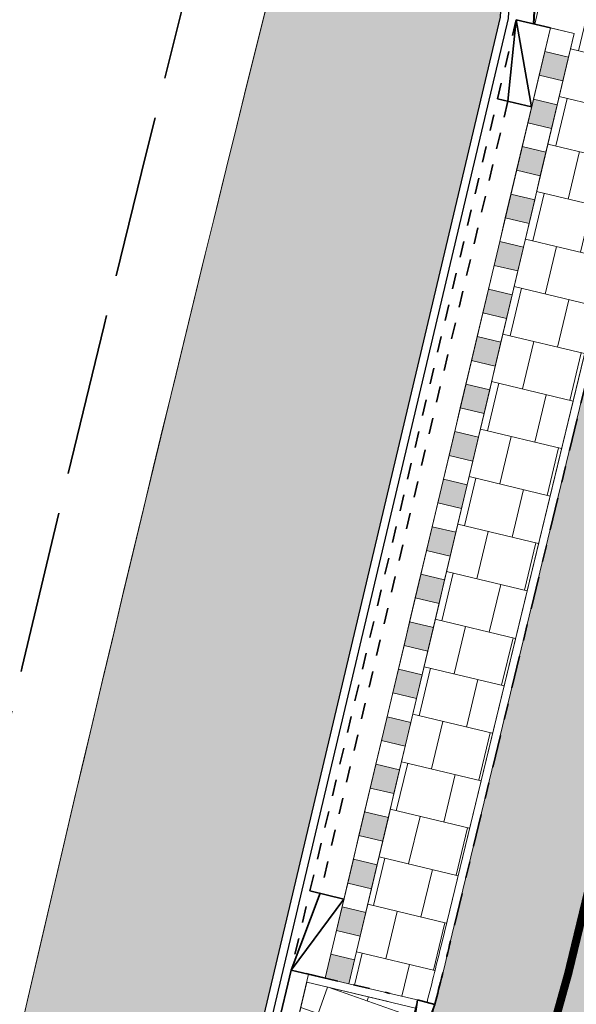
# Model space of a CAD drawing. Header units: metres. Extents: x 196674 to 197628, y 355499 to 356232.
# Tile 152 of 209: x 196685 to 196692, y 356067 to 356079. Entities that reach past the tile are written whole.
import ezdxf

# ---------------------------------------------------------------- set-up
doc = ezdxf.new("R2010")
doc.units = ezdxf.units.M
for name, pattern in [('VH-BUSHALTEBAND-SO', [4, 2, -2]), ('VH-OPSLUITBAND-SO', [10, 4, -2, 2, -2]), ('VH-RWSBAND-SO', [24, 10, -2, 2, -2, 2, -2, 2, -2]), ('VW-30270_STREEP', [3, 0.3, -2.7]), ('ZZ-SYSTEEMGRENS-SO', [5, 4, -1])]:
    doc.linetypes.add(name, pattern=pattern)
doc.layers.get('0').update_dxf_attribs({"lineweight": 25})
for name, color, linetype, lineweight, true_color in [('N-WE-MARKERING_BUSHALTE_ZWART-WIT-S', 7, 'Continuous', 18, 0xffffff), ('N-WE-VH-GESLOTENVERHARDING_PRINTBETON_DIK_HALFSTEENS_ROOD-A-200', 7, 'Continuous', 5, 0xff9999), ('N-WE-VH-GOOT-BSS-2_KF-G', 7, 'Continuous', 25, 0x82aee3), ('N-WE-VH-KANTOPSLUITING_BUSHALTEBAND-G', 30, 'VH-BUSHALTEBAND-SO', 35, 0xff7f00), ('N-WE-VH-KANTOPSLUITING_OPSLUITBAND_100X200-G', 150, 'VH-OPSLUITBAND-SO', 35, 0x007fff), ('N-WE-VH-KANTOPSLUITING_TROTTOIRBAND_RWS_110 220-G', 7, 'VH-RWSBAND-SO', 35, 0xff3838), ('N-WE-VH-KANTOPSLUITING_VERLAGINGSBAND_TROTTOIRBAND_RWS_110 220-G', 7, 'VH-RWSBAND-SO', 35, 0xff3838), ('N-WE-VH-KANTOPSLUITING_VERLOOPBAND_TROTTOIRBAND_RWS_110 220_BUSHALTEBAND-G', 30, 'VH-BUSHALTEBAND-SO', 35, 0xff7f00), ('N-WE-VH-OPENVERHARDING_TEGEL_300x300_FIETSPAD_ROOD-A', 7, 'Continuous', 5, 0xe98094), ('N-WE-VW-MARKERING_LANGS_STREEP_30270-G', 7, 'VW-30270_STREEP', 13, 0xffffff), ('X-XX-AL-GRENS_SYSTEEMGRENS-G', 7, 'ZZ-SYSTEEMGRENS-SO', 35, 0xd60036)]:
    doc.layers.add(name, color=color, linetype=linetype, lineweight=lineweight, true_color=true_color)
for name, color, linetype, lineweight in [('N-WE-VH-GESLOTENVERHARDING_BETON_BUS-A-200', 255, 'Continuous', 5), ('N-WE-VH-KANTOPSLUITING_ACHTERKANTBAND-G', 50, 'Continuous', 18), ('N-WE-VH-MATERIAALGRENS-G', 7, 'Continuous', 13), ('N-WE-VH-OPENVERHARDING_TEGEL_300x300_TROTTOIR-A', 251, 'Continuous', 15)]:
    doc.layers.add(name, color=color, linetype=linetype, lineweight=lineweight)
doc.layers.add('N-WE-VH-HULPLIJN-G', color=40, linetype='Continuous', lineweight=5, plot=False)

# ---------------------------------------------------------------- blocks, each defined once
blk = doc.blocks.new('*U114')
h = blk.add_hatch(color=253)
h.dxf.hatch_style = 1
h.paths.add_polyline_path([(-0.06919732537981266, -0.2919104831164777), (-0.1383946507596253, -0.5838209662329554), (0.1535158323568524, -0.653018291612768), (0.2227131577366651, -0.3611078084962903)])
h = blk.add_hatch(color=253)
h.dxf.hatch_style = 1
h.paths.add_polyline_path([(-0.2075919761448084, -0.8757314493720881), (-0.2767893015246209, -1.167641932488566), (0.0151211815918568, -1.236839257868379), (0.08431850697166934, -0.944928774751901)])
h = blk.add_hatch(color=253)
h.dxf.hatch_style = 1
h.paths.add_polyline_path([(-0.345986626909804, -1.459552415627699), (-0.4151839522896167, -1.751462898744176), (-0.1232734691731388, -1.820660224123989), (-0.05407614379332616, -1.528749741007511)])
h = blk.add_hatch(color=253)
h.dxf.hatch_style = 1
h.paths.add_polyline_path([(-0.4843812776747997, -2.04337338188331), (-0.5535786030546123, -2.335283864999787), (-0.2616681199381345, -2.404481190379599), (-0.192470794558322, -2.112570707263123)])
h = blk.add_hatch(color=253)
h.dxf.hatch_style = 1
h.paths.add_polyline_path([(-0.6227759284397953, -2.627194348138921), (-0.691973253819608, -2.919104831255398), (-0.4000627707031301, -2.98830215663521), (-0.3308654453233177, -2.696391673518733)])
h = blk.add_hatch(color=253)
h.dxf.hatch_style = 1
h.paths.add_polyline_path([(-0.761170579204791, -3.211015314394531), (-0.8303679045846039, -3.502925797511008), (-0.5384574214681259, -3.572123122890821), (-0.4692600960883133, -3.280212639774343)])
h = blk.add_hatch(color=253)
h.dxf.hatch_style = 1
h.paths.add_polyline_path([(-0.8995652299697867, -3.794836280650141), (-0.9687625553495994, -4.086746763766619), (-0.6768520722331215, -4.155944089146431), (-0.6076547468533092, -3.864033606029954)])
h = blk.add_hatch(color=253)
h.dxf.hatch_style = 1
h.paths.add_polyline_path([(-1.037959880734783, -4.378657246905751), (-1.107157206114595, -4.67056773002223), (-0.8152467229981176, -4.739765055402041), (-0.746049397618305, -4.447854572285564)])
h = blk.add_hatch(color=253)
h.dxf.hatch_style = 1
h.paths.add_polyline_path([(-1.176354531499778, -4.962478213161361), (-1.245551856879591, -5.254388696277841), (-0.9536413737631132, -5.323586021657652), (-0.8844440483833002, -5.031675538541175)])
h = blk.add_hatch(color=253)
h.dxf.hatch_style = 1
h.paths.add_polyline_path([(-1.314749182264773, -5.546299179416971), (-1.383946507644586, -5.838209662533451), (-1.092036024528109, -5.907406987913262), (-1.022838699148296, -5.615496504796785)])
h = blk.add_hatch(color=253)
h.dxf.hatch_style = 1
h.paths.add_polyline_path([(-1.453143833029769, -6.130120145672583), (-1.522341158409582, -6.422030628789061), (-1.230430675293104, -6.491227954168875), (-1.161233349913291, -6.199317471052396)])
h = blk.add_hatch(color=253)
h.dxf.hatch_style = 1
h.paths.add_polyline_path([(-1.591538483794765, -6.713941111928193), (-1.660735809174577, -7.005851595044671), (-1.3688253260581, -7.075048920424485), (-1.299628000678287, -6.783138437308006)])
h = blk.add_hatch(color=253)
h.dxf.hatch_style = 1
h.paths.add_polyline_path([(-1.729933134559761, -7.297762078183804), (-1.799130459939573, -7.589672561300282), (-1.507219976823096, -7.658869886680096), (-1.438022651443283, -7.366959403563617)])
h = blk.add_hatch(color=253)
h.dxf.hatch_style = 1
h.paths.add_polyline_path([(-1.868327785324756, -7.881583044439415), (-1.937525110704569, -8.173493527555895), (-1.645614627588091, -8.242690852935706), (-1.576417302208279, -7.950780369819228)])
h = blk.add_hatch(color=253)
h.dxf.hatch_style = 1
h.paths.add_polyline_path([(-2.006722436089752, -8.465404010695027), (-2.075919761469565, -8.757314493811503), (-1.784009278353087, -8.826511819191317), (-1.714811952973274, -8.534601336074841)])
h = blk.add_hatch(color=253)
h.dxf.hatch_style = 1
h.paths.add_polyline_path([(-2.145117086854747, -9.049224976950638), (-2.214314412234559, -9.341135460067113), (-1.922403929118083, -9.41033278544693), (-1.853206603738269, -9.118422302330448)])
h = blk.add_hatch(color=253)
h.dxf.hatch_style = 1
h.paths.add_polyline_path([(-2.283511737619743, -9.633045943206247), (-2.352709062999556, -9.924956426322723), (-2.060798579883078, -9.994153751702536), (-1.991601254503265, -9.70224326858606)])
h = blk.add_hatch(color=253)
h.dxf.hatch_style = 1
h.paths.add_polyline_path([(-2.421906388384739, -10.21686690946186), (-2.491103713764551, -10.50877739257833), (-2.199193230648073, -10.57797471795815), (-2.12999590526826, -10.28606423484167)])
h = blk.add_hatch(color=253)
h.dxf.hatch_style = 1
h.paths.add_polyline_path([(-2.560301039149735, -10.80068787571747), (-2.629498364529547, -11.09259835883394), (-2.33758788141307, -11.16179568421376), (-2.268390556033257, -10.86988520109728)])
h = blk.add_hatch(color=253)
h.dxf.hatch_style = 1
h.paths.add_polyline_path([(-2.698695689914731, -11.38450884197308), (-2.767893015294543, -11.67641932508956), (-2.475982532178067, -11.74561665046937), (-2.406785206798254, -11.45370616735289)])
at = {"flags": 128}
for points in [[(0.2919104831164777, -0.06919732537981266), (0.2227131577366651, -0.3611078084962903), (-0.06919732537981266, -0.2919104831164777), (0, 0)], [(0, 0), (0.2919104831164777, -0.06919732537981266)], [(0.2227131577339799, -0.3611078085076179), (0.1535158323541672, -0.6530182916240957), (-0.1383946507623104, -0.5838209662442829), (-0.06919732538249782, -0.2919104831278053)], [(0.153515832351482, -0.6530182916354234), (0.08431850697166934, -0.944928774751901), (-0.2075919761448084, -0.8757314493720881), (-0.1383946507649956, -0.5838209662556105)], [(0.08431850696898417, -0.9449287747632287), (0.01512118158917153, -1.236839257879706), (-0.2767893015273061, -1.167641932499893), (-0.2075919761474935, -0.8757314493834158)], [(0.01512118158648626, -1.236839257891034), (-0.05407614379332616, -1.528749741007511), (-0.345986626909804, -1.459552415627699), (-0.2767893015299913, -1.167641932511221)], [(-0.05407614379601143, -1.528749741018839), (-0.123273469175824, -1.820660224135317), (-0.4151839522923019, -1.751462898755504), (-0.3459866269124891, -1.459552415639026)], [(-0.1232734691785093, -1.820660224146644), (-0.192470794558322, -2.112570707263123), (-0.4843812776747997, -2.04337338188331), (-0.415183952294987, -1.751462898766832)], [(-0.1924707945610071, -2.11257070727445), (-0.26166811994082, -2.404481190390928), (-0.5535786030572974, -2.335283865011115), (-0.4843812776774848, -2.043373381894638)], [(-0.261668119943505, -2.404481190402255), (-0.3308654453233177, -2.696391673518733), (-0.6227759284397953, -2.627194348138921), (-0.5535786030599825, -2.335283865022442)], [(-0.3308654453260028, -2.69639167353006), (-0.4000627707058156, -2.988302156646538), (-0.6919732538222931, -2.919104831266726), (-0.6227759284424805, -2.627194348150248)], [(-0.4000627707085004, -2.988302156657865), (-0.4692600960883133, -3.280212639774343), (-0.761170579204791, -3.211015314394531), (-0.6919732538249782, -2.919104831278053)], [(-0.4692600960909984, -3.280212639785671), (-0.538457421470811, -3.572123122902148), (-0.8303679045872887, -3.502925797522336), (-0.7611705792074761, -3.211015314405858)], [(-0.5384574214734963, -3.572123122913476), (-0.6076547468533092, -3.864033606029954), (-0.8995652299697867, -3.794836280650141), (-0.830367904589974, -3.502925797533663)], [(-0.607654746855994, -3.864033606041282), (-0.6768520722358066, -4.155944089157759), (-0.9687625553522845, -4.086746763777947), (-0.8995652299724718, -3.794836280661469)], [(-0.6768520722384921, -4.155944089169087), (-0.746049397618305, -4.447854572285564), (-1.037959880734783, -4.378657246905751), (-0.9687625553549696, -4.086746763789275)], [(-0.7460493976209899, -4.447854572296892), (-0.8152467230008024, -4.739765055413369), (-1.10715720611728, -4.670567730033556), (-1.037959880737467, -4.378657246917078)], [(-0.8152467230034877, -4.739765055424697), (-0.8844440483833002, -5.031675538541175), (-1.176354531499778, -4.962478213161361), (-1.107157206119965, -4.670567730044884)], [(-0.8844440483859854, -5.031675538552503), (-0.953641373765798, -5.32358602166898), (-1.245551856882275, -5.254388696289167), (-1.176354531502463, -4.962478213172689)], [(-0.9536413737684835, -5.323586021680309), (-1.022838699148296, -5.615496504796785), (-1.314749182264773, -5.546299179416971), (-1.245551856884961, -5.254388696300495)], [(-1.022838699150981, -5.615496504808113), (-1.092036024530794, -5.907406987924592), (-1.383946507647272, -5.838209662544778), (-1.314749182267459, -5.546299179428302)], [(-1.092036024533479, -5.907406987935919), (-1.161233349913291, -6.199317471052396), (-1.453143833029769, -6.130120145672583), (-1.383946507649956, -5.838209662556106)], [(-1.161233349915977, -6.199317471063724), (-1.230430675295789, -6.491227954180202), (-1.522341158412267, -6.422030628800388), (-1.453143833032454, -6.130120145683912)], [(-1.230430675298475, -6.49122795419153), (-1.299628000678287, -6.783138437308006), (-1.591538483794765, -6.713941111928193), (-1.522341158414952, -6.422030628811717)], [(-1.299628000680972, -6.783138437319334), (-1.368825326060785, -7.075048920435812), (-1.660735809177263, -7.005851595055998), (-1.59153848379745, -6.713941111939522)], [(-1.36882532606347, -7.07504892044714), (-1.438022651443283, -7.366959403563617), (-1.729933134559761, -7.297762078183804), (-1.660735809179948, -7.005851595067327)], [(-1.438022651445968, -7.366959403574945), (-1.507219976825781, -7.658869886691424), (-1.799130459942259, -7.589672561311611), (-1.729933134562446, -7.297762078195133)], [(-1.507219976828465, -7.65886988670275), (-1.576417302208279, -7.950780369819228), (-1.868327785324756, -7.881583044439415), (-1.799130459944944, -7.589672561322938)], [(-1.576417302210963, -7.950780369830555), (-1.645614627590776, -8.242690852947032), (-1.937525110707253, -8.173493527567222), (-1.868327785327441, -7.881583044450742)], [(-1.645614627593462, -8.242690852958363), (-1.714811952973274, -8.534601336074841), (-2.006722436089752, -8.465404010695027), (-1.937525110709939, -8.17349352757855)], [(-1.714811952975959, -8.534601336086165), (-1.784009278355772, -8.826511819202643), (-2.07591976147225, -8.75731449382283), (-2.006722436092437, -8.465404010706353)], [(-1.784009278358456, -8.826511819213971), (-1.853206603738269, -9.118422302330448), (-2.145117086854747, -9.049224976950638), (-2.075919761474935, -8.757314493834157)], [(-1.853206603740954, -9.118422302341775), (-1.922403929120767, -9.410332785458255), (-2.214314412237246, -9.341135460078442), (-2.145117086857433, -9.049224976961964)], [(-1.922403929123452, -9.410332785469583), (-1.991601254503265, -9.70224326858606), (-2.283511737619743, -9.633045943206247), (-2.21431441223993, -9.341135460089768)], [(-1.99160125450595, -9.702243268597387), (-2.060798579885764, -9.994153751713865), (-2.352709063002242, -9.924956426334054), (-2.283511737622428, -9.633045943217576)], [(-2.060798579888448, -9.994153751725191), (-2.12999590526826, -10.28606423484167), (-2.421906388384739, -10.21686690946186), (-2.352709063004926, -9.924956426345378)], [(-2.129995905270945, -10.286064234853), (-2.199193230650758, -10.57797471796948), (-2.491103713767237, -10.50877739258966), (-2.421906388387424, -10.21686690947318)], [(-2.199193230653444, -10.5779747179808), (-2.268390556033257, -10.86988520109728), (-2.560301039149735, -10.80068787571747), (-2.491103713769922, -10.50877739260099)], [(-2.268390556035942, -10.86988520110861), (-2.337587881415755, -11.16179568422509), (-2.629498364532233, -11.09259835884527), (-2.56030103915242, -10.80068787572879)], [(-2.337587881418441, -11.16179568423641), (-2.406785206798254, -11.45370616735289), (-2.698695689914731, -11.38450884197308), (-2.629498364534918, -11.0925983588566)], [(-2.406785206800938, -11.45370616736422), (-2.475982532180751, -11.7456166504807), (-2.767893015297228, -11.67641932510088), (-2.698695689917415, -11.38450884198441)]]:
    blk.add_lwpolyline(points, dxfattribs=at)

msp = doc.modelspace()

# ---------------------------------------------------------------- hatches: boundary and pattern name
at = {"layer": 'N-WE-VH-GESLOTENVERHARDING_BETON_BUS-A-200'}
h = msp.add_hatch(dxfattribs=at)
h.set_pattern_fill('AVH-BETON_GEWAPEND-SO', color=256, scale=0.2, angle=347.0298499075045, pattern_type=2)
h.set_pattern_definition([(347.0298499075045, (0, 0), (0.1683325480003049, 0.7308653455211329), []), (347.0298499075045, (0.05611084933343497, 0.2436217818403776), (0.1683325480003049, 0.7308653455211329), [0.25, -0.25]), (347.0298499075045, (0.1122216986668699, 0.4872435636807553), (0.1683325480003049, 0.7308653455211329), [0.25, -0.25])])
edge = h.paths.add_edge_path()
edge.add_line((196691.4782738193, 356090.8126763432), (196690.9844193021, 356090.9441354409))
edge.add_arc((197415.7297406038, 355897.9565208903), 750.0000000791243, 165.0890889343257, 167.6444766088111)
edge.add_line((196683.1007341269, 356058.4393517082), (196680.4084901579, 356046.1488405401))
edge.add_line((196680.4084901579, 356046.1488405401), (196680.9008457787, 356046.0409897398))
edge.add_line((196680.9008457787, 356046.0409897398), (196687.1949569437, 356063.7116285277))
edge.add_line((196687.1949569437, 356063.7116285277), (196690.8787561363, 356079.2522129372))
edge.add_line((196690.8787561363, 356079.2522129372), (196691.4782738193, 356090.8126763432))
at = {"layer": 'N-WE-VH-GESLOTENVERHARDING_PRINTBETON_DIK_HALFSTEENS_ROOD-A-200', "true_color": 0xffffff}
h = msp.add_hatch(dxfattribs=at)
h.set_pattern_fill('AVH-BSS_DIKFORMAAT_HALFST-SO', scale=0.5, angle=70.71066980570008, pattern_type=2)
h.set_pattern_definition([(70.71066980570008, (0, 0), (-0.1465483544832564, 1.147847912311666), [0.345, -0.345]), (160.7106698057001, (0, 0), (-0.1139668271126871, -0.3256325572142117), [])])
edge = h.paths.add_edge_path()
edge.add_line((196689.8374017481, 356067.076869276), (196688.5004860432, 356067.3976569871))
edge.add_line((196688.5004860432, 356067.3976569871), (196687.5990869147, 356063.5945066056))
edge.add_line((196687.5990869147, 356063.5945066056), (196679.4335062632, 356040.6697405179))
edge.add_line((196679.4335062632, 356040.6697405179), (196678.0010903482, 356034.1305397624))
edge.add_line((196678.0010903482, 356034.1305397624), (196678.3426047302, 356034.0575127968))
edge.add_arc((196678.4074274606, 356034.3606596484), 0.3100000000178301, 257.9300577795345, 347.9300577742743)
edge.add_line((196678.7105743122, 356034.2958369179), (196679.2652997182, 356036.8900389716))
edge.add_arc((196752.8224164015, 356021.1611171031), 75.21999998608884, 154.4658349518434, 167.9300577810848, ccw=False)
edge.add_arc((196618.8266470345, 356085.1719270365), 73.28000000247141, 334.4658349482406, 345.7040584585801)
at = {"layer": 'N-WE-VH-OPENVERHARDING_TEGEL_300x300_FIETSPAD_ROOD-A'}
h = msp.add_hatch(dxfattribs=at)
h.set_pattern_fill('AVH-TEGEL_300X300_HALFST', color=256, scale=2, angle=255.8691746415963, pattern_type=2)
h.set_pattern_definition([(255.8691746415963, (0, 0), (0.1444401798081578, -0.6550855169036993), [0.6, -0.6]), (345.8691746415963, (0, 0), (0.1464820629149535, 0.5818444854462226), [])])
edge = h.paths.add_edge_path()
edge.add_line((196699.2736070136, 356092.3113592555), (196696.3580658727, 356093.0181971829))
edge.add_line((196696.3580658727, 356093.0181971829), (196690.2574049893, 356067.8543978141))
edge.add_arc((196618.8266470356, 356085.1719270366), 73.50000000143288, 334.4715674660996, 346.37226130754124, ccw=False)
edge.add_arc((196752.8224647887, 356021.1611039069), 75.00005006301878, 154.4602239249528, 167.9300556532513)
edge.add_line((196679.4804361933, 356036.8440357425), (196678.9257107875, 356034.2498336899))
edge.add_line((196678.9257107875, 356034.2498336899), (196681.8593899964, 356033.6225169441))
edge.add_line((196681.8593899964, 356033.6225169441), (196682.4141154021, 356036.2167189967))
edge.add_arc((196752.8224164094, 356021.1611171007), 71.9999999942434, 155.1920431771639, 167.9300577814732, ccw=False)
edge.add_arc((196617.9230256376, 356085.4443223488), 77.44237890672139, 333.896998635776, 346.3339208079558)
edge.add_line((196693.1729461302, 356067.1475598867), (196699.2736070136, 356092.3113592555))
at = {"layer": 'N-WE-VH-OPENVERHARDING_TEGEL_300x300_TROTTOIR-A'}
h = msp.add_hatch(dxfattribs=at)
h.set_pattern_fill('AVH-TEGEL_300X300_HALFST', color=256, scale=2, angle=74.82727162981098, pattern_type=2)
h.set_pattern_definition([(74.82727162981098, (0, 0), (-0.1325044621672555, 0.6576036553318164), [0.6, -0.6]), (164.827271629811, (0, 0), (-0.1570378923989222, -0.5790847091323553), [])])
edge = h.paths.add_edge_path()
edge.add_line((196701.3712389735, 356092.8146320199), (196699.621914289, 356093.2387347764))
edge.add_line((196699.621914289, 356093.2387347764), (196693.2895677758, 356067.1192863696))
edge.add_arc((196618.8266470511, 356085.1719270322), 76.61999998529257, 341.57125887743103, 346.37226130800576, ccw=False)
edge.add_line((196691.5173860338, 356060.9504311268), (196693.2267267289, 356060.3863557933))
edge.add_arc((196618.8266470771, 356085.1719270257), 78.4199999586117, 341.5750706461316, 346.3722613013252)
edge.add_line((196695.0388924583, 356066.6951836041), (196701.3712389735, 356092.8146320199))
h = msp.add_hatch(dxfattribs=at)
h.set_pattern_fill('AVH-TEGEL_300X300_HALFST', color=256, scale=2, angle=256.5118383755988, pattern_type=2)
h.set_pattern_definition([(256.5118383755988, (0, 0), (0.1517787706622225, -0.6534242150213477), [0.6, -0.6]), (346.5118383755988, (0, 0), (0.1399466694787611, 0.5834508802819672), [])])
edge = h.paths.add_edge_path()
edge.add_line((196691.7878077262, 356079.0542769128), (196691.2865451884, 356079.1731009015))
edge.add_line((196691.2865451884, 356079.1731009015), (196691.6651422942, 356086.3063320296))
edge.add_line((196691.6651422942, 356086.3063320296), (196694.4551355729, 356085.5934801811))
edge.add_line((196694.4551355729, 356085.5934801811), (196690.1602202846, 356067.8779590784))
edge.add_arc((196618.8266485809, 356085.171926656), 73.39999840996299, 345.7870987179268, 346.37226131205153, ccw=False)
edge.add_line((196689.9798796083, 356067.1503429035), (196689.0195555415, 356067.376773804))
edge.add_line((196689.0195555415, 356067.376773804), (196691.7878077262, 356079.0542769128))

# ---------------------------------------------------------------- linework, layer by layer
at = {"layer": 'N-WE-VH-GOOT-BSS-2_KF-G', "ltscale": 0.2, "flags": 128}
for points in [[(196721.9462867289, 356119.458522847), (196721.7511935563, 356120.0653687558, 0.01079111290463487), (196721.1283646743, 356119.8593330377, 0.005831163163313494), (196720.7956674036, 356119.7368632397, 0.1319453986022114), (196714.4093274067, 356115.1121498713, -0.1664425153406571), (196701.8048702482, 356107.2226118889, 0.1816460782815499), (196694.6686019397, 356102.4570592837, 0.0837755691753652), (196692.8760458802, 356098.8021350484, 0.006967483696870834), (196692.8677248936, 356098.7726305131), (196691.6556933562, 356094.2338465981), (196690.8787561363, 356079.2522129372), (196687.1949569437, 356063.7116285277), (196679.0289274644, 356040.7856023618), (196677.7577196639, 356034.9823416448), (196677.5908181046, 356034.2204101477)], [(196721.8545284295, 356119.4172074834), (196721.6862969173, 356119.9404990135, 0.009157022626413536), (196721.1618129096, 356119.7650928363, 0.00572199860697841), (196720.8374653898, 356119.6457770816, 0.1320564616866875), (196714.4869798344, 356115.0491411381, -0.1664425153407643), (196701.827610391, 356107.1252317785, 0.1816460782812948), (196694.7498360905, 356102.3987410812, 0.08377556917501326), (196692.9719039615, 356098.7736529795, 0.006967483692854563), (196692.9643394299, 356098.7468306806), (196691.7550156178, 356094.2181865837), (196690.9781241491, 356079.2374351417), (196687.2911784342, 356063.6837425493), (196679.1252557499, 356040.7580162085), (196677.8554035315, 356034.960943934), (196677.6885019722, 356034.1990124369)]]:
    msp.add_lwpolyline(points, format="xyb", dxfattribs=at)
at = {"layer": 'N-WE-VH-HULPLIJN-G', "flags": 128}
for points in [[(196701.3712389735, 356092.8146320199), (196699.621914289, 356093.2387347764), (196693.2895677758, 356067.1192863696, -0.02095138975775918), (196691.5173860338, 356060.9504311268), (196693.2267267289, 356060.3863557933, 0.02093475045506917), (196695.0388924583, 356066.6951836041)], [(196691.7878077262, 356079.0542769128), (196691.2865451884, 356079.1731009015), (196691.6651422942, 356086.3063320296), (196694.4551355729, 356085.5934801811), (196690.1602202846, 356067.8779590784, -0.002553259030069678), (196689.9798796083, 356067.1503429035), (196689.0195555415, 356067.376773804)], [(196689.8374017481, 356067.076869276), (196688.5004860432, 356067.3976569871), (196687.5990869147, 356063.5945066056), (196679.4335062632, 356040.6697405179), (196678.0010903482, 356034.1305397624), (196678.3426047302, 356034.0575127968, 0.4142135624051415), (196678.7105743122, 356034.2958369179), (196679.2652997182, 356036.8900389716, -0.05881643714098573), (196684.9492731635, 356053.5846398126, 0.04907534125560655)]]:
    msp.add_lwpolyline(points, format="xyb", close=True, dxfattribs=at)
at = {"layer": 'N-WE-VH-HULPLIJN-G'}
for points in [[(196699.2736070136, 356092.3113592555), (196696.3580658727, 356093.0181971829), (196690.2574049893, 356067.8543978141, -0.05197329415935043), (196685.1509549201, 356053.496444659, 0.05884099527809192), (196679.4804361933, 356036.8440357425), (196678.9257107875, 356034.2498336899), (196681.8593899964, 356033.6225169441), (196682.4141154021, 356036.2167189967, -0.05563737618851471), (196687.4666326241, 356051.3707434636, 0.05431964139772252), (196693.1729461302, 356067.1475598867)], [(196691.4782738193, 356090.8126763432), (196690.9844193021, 356090.9441354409, 0.01115044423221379), (196683.1007341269, 356058.4393517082), (196680.4084901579, 356046.1488405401), (196680.9008457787, 356046.0409897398), (196687.1949569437, 356063.7116285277), (196690.8787561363, 356079.2522129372)]]:
    msp.add_lwpolyline(points, format="xyb", close=True, dxfattribs=at)
at = {"layer": 'N-WE-VH-KANTOPSLUITING_ACHTERKANTBAND-G', "flags": 128}
for points in [[(196681.3639597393, 356030.7317389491), (196682.5314625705, 356036.1916263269, -0.05881643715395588), (196687.9630500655, 356052.1449354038, 0.05199837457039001), (196693.2895677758, 356067.1192863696), (196699.621914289, 356093.2387347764, -0.2610304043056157), (196706.1945872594, 356100.3150561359, 0.1373346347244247), (196719.9811201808, 356109.4380209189, -0.1266591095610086), (196726.0814800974, 356113.6615077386)], [(196689.9798796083, 356067.1503429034, 0.002553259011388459), (196690.1602202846, 356067.8779590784), (196694.4782626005, 356085.6888737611)], [(196688.5236681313, 356067.4954515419), (196687.5990869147, 356063.5945066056), (196679.4335062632, 356040.6697405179), (196678.0010903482, 356034.1305397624), (196678.3426047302, 356034.0575127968, 0.4142135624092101), (196678.7105743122, 356034.2958369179), (196679.265299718, 356036.8900389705, -0.05881643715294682), (196684.949273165, 356053.5846398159, 0.04943226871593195), (196689.8631016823, 356067.1780249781)]]:
    msp.add_lwpolyline(points, format="xyb", dxfattribs=at)
for points in [[(196694.3616409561, 356085.7171472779), (196696.091972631, 356092.854360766), (196692.0581098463, 356093.8839016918), (196691.2951125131, 356079.1710700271)], [(196691.4958972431, 356079.1234742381), (196688.7280049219, 356067.4470111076)], [(196688.5004860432, 356067.3976569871), (196689.5005152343, 356067.1577038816)]]:
    msp.add_lwpolyline(points, dxfattribs=at)
at = {"layer": 'N-WE-VH-KANTOPSLUITING_BUSHALTEBAND-G', "ltscale": 0.1, "flags": 128}
msp.add_lwpolyline([(196691.0774921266, 356079.222656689), (196688.309619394, 356067.5462761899)], dxfattribs=at)
msp.add_lwpolyline([(196690.9735276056, 356078.2205975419), (196688.6664263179, 356068.4883752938, 0.004032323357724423)], format="xyb", dxfattribs=at)
at = {"layer": 'N-WE-VH-KANTOPSLUITING_OPSLUITBAND_100X200-G', "ltscale": 0.1, "flags": 128}
msp.add_lwpolyline([(196690.0768186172, 356067.1257903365, 0.002553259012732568), (196690.2574049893, 356067.8543978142), (196694.5754473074, 356085.6653124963)], format="xyb", dxfattribs=at)
msp.add_lwpolyline([(196688.4925855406, 356067.5028170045), (196689.523890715, 356067.2584345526)], dxfattribs=at)
at = {"layer": 'N-WE-VH-KANTOPSLUITING_TROTTOIRBAND_RWS_110 220-G', "ltscale": 0.1, "flags": 128}
msp.add_lwpolyline([(196688.309619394, 356067.5462761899), (196687.3873996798, 356063.6558558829), (196679.2215840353, 356040.7304300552), (196677.953087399, 356034.9395462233)], dxfattribs=at)
at = {"layer": 'N-WE-VH-KANTOPSLUITING_VERLAGINGSBAND_TROTTOIRBAND_RWS_110 220-G', "flags": 128}
msp.add_lwpolyline([(196690.0764237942, 356067.1238878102), (196689.7174727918, 356066.1832828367), (196689.8631016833, 356067.1780249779), (196690.0763419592, 356067.1239085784)], dxfattribs=at)
at = {"layer": 'N-WE-VH-KANTOPSLUITING_VERLOOPBAND_TROTTOIRBAND_RWS_110 220_BUSHALTEBAND-G', "flags": 128}
for points in [[(196691.4958972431, 356079.1234742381), (196691.0774921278, 356079.2226566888), (196691.265858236, 356078.1535210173), (196690.8468289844, 356078.2495951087)], [(196691.0774921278, 356079.2226566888), (196690.9735223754, 356078.2205471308)], [(196688.5402628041, 356068.5192545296), (196688.9578392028, 356068.4170503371), (196688.3095998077, 356067.5461935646), (196688.7280049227, 356067.4470111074)], [(196688.6664263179, 356068.4883752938), (196688.3095998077, 356067.5461935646)]]:
    msp.add_lwpolyline(points, dxfattribs=at)
at = {"layer": 'N-WE-VH-MATERIAALGRENS-G', "flags": 128}
msp.add_lwpolyline([(196679.5607000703, 356042.2785473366), (196683.1007341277, 356058.4393517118, -0.01153198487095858), (196691.2797555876, 356092.0498472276), (196691.6057761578, 356093.2712962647)], format="xyb", dxfattribs=at)
at = {"layer": 'N-WE-VW-MARKERING_LANGS_STREEP_30270-G', "const_width": 0.1, "flags": 128}
msp.add_lwpolyline([(196697.7548013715, 356092.4130228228), (196691.7151755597, 356067.5009788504, -0.05199837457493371), (196686.5012780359, 356052.8432351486, 0.05881643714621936), (196680.9472757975, 356036.5303773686), (196679.9346152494, 356031.7946179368)], format="xyb", dxfattribs=at)
at = {"layer": 'X-XX-AL-GRENS_SYSTEEMGRENS-G', "ltscale": 0.5, "flags": 128}
msp.add_lwpolyline([(197173.0845801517, 355664.4267221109), (197172.678291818, 355658.1040395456), (197176.2062336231, 355657.9276386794), (197179.6585214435, 355660.8258546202), (197196.8460500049, 355641.1849859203), (197196.618113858, 355640.9851655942), (197203.3658004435, 355633.2880423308), (197204.598351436, 355636.2035375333), (197206.181120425, 355637.5931654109), (197210.3450714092, 355632.9793581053), (197211.1344663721, 355633.8542043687), (197215.577003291, 355630.1111014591), (197222.812057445, 355638.6980935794), (197225.7729980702, 355636.1981525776), (197252.4997837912, 355613.6295939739), (197256.3974516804, 355618.2471244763), (197230.4350738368, 355640.1698336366), (197234.5465854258, 355645.0395252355), (197230.9951246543, 355648.102425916), (197227.7363916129, 355651.014992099), (197227.7150354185, 355650.9915016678), (197227.3858924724, 355651.2966605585), (197230.5297411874, 355654.3837220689), (197222.7747070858, 355662.5864016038), (197213.3031688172, 355673.0409596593), (197208.7438719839, 355679.5515306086), (197204.6678372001, 355688.2834966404), (197202.9207222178, 355693.3147658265), (197202.5296188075, 355695.8358091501), (197209.2561496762, 355696.7388380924), (197208.765603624, 355699.4053961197), (197208.8375775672, 355699.4157603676), (197208.4960738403, 355702.0476424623), (197209.7550059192, 355702.1614664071), (197209.6289773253, 355703.3557373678), (197209.431316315, 355705.9322142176), (197209.3853665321, 355708.5054020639), (197209.4909423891, 355711.0763696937), (197209.825975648, 355714.406320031), (197209.1003553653, 355714.700446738), (197209.2732684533, 355715.2254737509), (197208.7827839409, 355715.4092287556), (197209.8333840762, 355718.2914021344), (197204.6571410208, 355720.1605124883), (197206.9259623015, 355726.3911903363), (197207.3755778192, 355727.6258113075), (197205.6951706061, 355728.2354618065), (197201.970541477, 355729.6509828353, -0.03199396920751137), (197199.2658455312, 355725.4928494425), (197194.4988616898, 355729.2364659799), (197191.8020115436, 355731.3330088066), (197190.6829954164, 355730.2418318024), (197188.9323846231, 355731.7580333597, 0.01582069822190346), (197191.308975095, 355733.798286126), (197190.5246250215, 355734.700084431), (197189.8547559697, 355735.4391273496), (197188.5065648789, 355737.3969406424), (197188.3768484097, 355737.5504837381), (197186.2264232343, 355740.6599554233), (197185.4143065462, 355740.8273772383), (197177.0047230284, 355735.000759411), (197161.0308464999, 355735.7499021), (197143.9921317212, 355736.546230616), (197117.3114725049, 355737.8750504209), (197104.5701917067, 355738.4152468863), (197089.3270001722, 355739.2400485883), (197089.4979420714, 355743.4763910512), (197087.6423294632, 355744.6045541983), (197087.2320594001, 355744.8539874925), (197086.4302028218, 355745.4612094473), (197085.6301577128, 355746.0670596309), (197084.2515270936, 355747.3631431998), (197083.0033431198, 355748.790046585), (197081.9521148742, 355750.2640411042), (197081.052108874, 355751.8364435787), (197080.680597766, 355752.6629727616), (197080.3089695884, 355753.4897623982), (197079.7287775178, 355755.2084983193), (197079.3027229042, 355757.0287405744), (197079.0552433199, 355758.8767777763), (197078.9881413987, 355760.748092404), (197079.0484954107, 355761.6954089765), (197079.4901165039, 355761.5482019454), (197081.8987959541, 355767.3947458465), (197083.4122910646, 355769.9863346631), (197084.9290730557, 355772.1438856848), (197085.2777218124, 355772.6391357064), (197085.9504292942, 355773.4546849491), (197087.2615113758, 355775.0451778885), (197089.4568843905, 355777.2328139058), (197092.7058230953, 355779.8115121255), (197090.7255592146, 355782.8612331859), (197090.5279328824, 355783.1655891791), (197094.0593130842, 355784.7965387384), (197089.240221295, 355793.944965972), (197079.8514273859, 355789.6587774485), (197073.1066642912, 355808.1301448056), (197062.6964714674, 355839.0387078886), (197050.201550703, 355834.8591941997), (197054.256388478, 355823.4068109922), (197060.9054150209, 355805.9824325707), (197064.0917084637, 355798.9340248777), (197065.6061934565, 355785.3714584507), (197066.4118943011, 355778.1591798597), (197064.2976158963, 355775.7696807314), (197061.8930028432, 355773.065075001), (197059.8798242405, 355770.937906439), (197059.567781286, 355770.7063368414), (197054.395078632, 355766.8676324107), (197050.1449273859, 355764.4954855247), (197046.646028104, 355763.2036366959), (197046.6485450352, 355763.1967402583), (197042.8018864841, 355761.7681380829), (197042.6247659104, 355761.7025895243), (197032.2172606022, 355760.2665015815), (197022.1724443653, 355758.1057256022), (197022.1490316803, 355758.1349914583), (197018.4791559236, 355757.3507739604), (197017.1834583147, 355757.8590001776), (197013.9320116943, 355762.4906063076), (197012.2359937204, 355764.9334332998), (197011.548662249, 355765.9454268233), (197009.5874376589, 355768.7952768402), (197008.1879451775, 355770.6627745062), (197008.1739746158, 355770.651876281), (197004.3621297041, 355775.7021426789), (197000.7500667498, 355780.6711859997), (196997.3281167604, 355785.4310589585), (196992.0624097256, 355792.5561596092), (196987.5636689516, 355799.6503659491), (196980.2918957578, 355812.3582609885), (196971.7451011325, 355828.1610038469), (196956.4456734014, 355821.2458726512), (196960.0166344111, 355812.4100996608), (196962.4976294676, 355807.0886023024, -0.6085831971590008), (196961.4131292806, 355806.2394416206), (196970.6320923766, 355792.5786144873), (196976.225457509, 355784.303374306), (196982.879968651, 355776.9163582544), (196982.5041383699, 355776.476222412), (196987.7472751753, 355765.3430715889), (196990.3620391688, 355759.9089379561), (196989.6128942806, 355758.3801676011), (196986.801356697, 355757.089894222), (196981.5916446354, 355758.3619052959), (196976.4931413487, 355759.6093032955), (196973.9250311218, 355760.2238822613), (196971.9270970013, 355760.7020113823), (196970.093883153, 355761.1263081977), (196965.2690985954, 355762.243003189), (196955.7026120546, 355764.457163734), (196954.8259486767, 355764.7114400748), (196955.7288446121, 355765.5914382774), (196946.4199106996, 355767.8862061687), (196945.5109518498, 355767.0898728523), (196943.3561815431, 355767.6616250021), (196942.0243707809, 355768.0150110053), (196940.699224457, 355768.3753913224), (196937.911680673, 355769.161377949), (196937.9158913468, 355769.1720679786), (196934.1448626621, 355770.5833311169), (196931.0328001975, 355771.949971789), (196928.1497259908, 355773.3159879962), (196926.2238803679, 355774.3657393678), (196926.7008714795, 355775.2077771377), (196923.9720996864, 355776.8118532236), (196922.1171638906, 355777.9575551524), (196917.5440237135, 355780.8012867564), (196917.0166342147, 355779.9474843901), (196915.4224701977, 355780.9309636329), (196913.0167641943, 355782.4772167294), (196912.757872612, 355782.6539056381), (196911.190523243, 355783.7714957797), (196908.5042566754, 355786.2619442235), (196907.2206986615, 355787.4460719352), (196905.8442773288, 355789.1071714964), (196903.2522146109, 355793.7425243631), (196899.3236920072, 355801.1348770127), (196896.7844047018, 355806.8801932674), (196892.3931631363, 355816.7971943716), (196889.396342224, 355823.7408055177), (196885.4294056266, 355833.1531130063), (196886.3148759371, 355833.6745129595), (196885.0357126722, 355834.4994199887), (196884.9096875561, 355834.6903417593), (196883.5318420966, 355838.2464489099), (196881.8574062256, 355842.456115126), (196879.7964254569, 355847.3435551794), (196879.5508475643, 355847.9274201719), (196877.9207976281, 355851.9810838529), (196875.2708346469, 355858.5729917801), (196872.6243587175, 355865.1536886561), (196870.4789281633, 355870.5362599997), (196868.3870366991, 355875.7889875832), (196865.3800609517, 355883.3409266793), (196863.5295936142, 355887.9873007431), (196863.4110328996, 355888.2849971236), (196862.7400305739, 355889.9711056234), (196863.0622626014, 355890.0962442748), (196861.3970005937, 355894.1395962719), (196861.4037374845, 355894.142038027), (196859.229652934, 355899.4431236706), (196859.0298403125, 355899.3580359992), (196858.8952095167, 355899.696553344), (196858.3959365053, 355900.9492390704), (196849.546747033, 355923.1807260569), (196850.1922005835, 355924.6939033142), (196860.258528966, 355928.6657372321), (196869.5490503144, 355931.0234685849), (196873.3453938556, 355931.8019435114), (196886.2438454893, 355935.4284136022), (196898.3098795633, 355938.5764862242), (196898.3110943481, 355938.5724965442), (196903.1917021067, 355939.7712405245), (196904.7097162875, 355939.0568809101), (196905.0282216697, 355938.2924679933), (196909.0130922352, 355939.952830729), (196908.2642147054, 355942.2627148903), (196902.9799573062, 355958.738663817), (196902.4497829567, 355960.2008490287), (196901.8115777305, 355961.6192158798), (196900.9680556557, 355963.3204536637), (196898.0063144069, 355968.7541705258), (196894.5625896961, 355975.3226559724), (196892.3896866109, 355979.4813913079), (196888.5416758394, 355987.5664713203), (196887.4815956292, 355987.0834539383), (196885.6442474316, 355986.3271839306), (196885.5076204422, 355986.6344104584), (196873.7642690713, 355982.4273955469), (196860.8311621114, 355977.7025315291), (196860.6501748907, 355978.1868262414), (196859.8859481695, 355980.2917607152), (196853.3128873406, 355977.7107309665), (196853.73029577, 355976.6477246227), (196849.4907683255, 355974.9886047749), (196849.0872389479, 355976.0301083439), (196843.9608105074, 355973.9918913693), (196837.8119168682, 355989.4043746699), (196834.5901124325, 355988.2958011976), (196829.2277835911, 355986.0429299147), (196828.1156368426, 355985.4996470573), (196826.3328622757, 355984.7522034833), (196824.2538081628, 355989.7933135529), (196823.3493071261, 355989.4238303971), (196821.5217528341, 355993.9636112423), (196822.4415567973, 355994.327010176), (196811.4142395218, 356022.6098143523), (196811.1941616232, 356022.5241126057), (196809.0787073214, 356027.7608173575), (196808.1570951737, 356027.399245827), (196802.10045471, 356042.8370581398), (196803.0324375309, 356043.2047289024), (196801.2251267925, 356047.7859519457), (196800.9629805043, 356047.6825342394), (196799.5580754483, 356051.2186581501), (196798.9326303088, 356050.9700967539), (196795.7620501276, 356058.7913388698), (196785.962956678, 356083.7526770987), (196782.5256602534, 356092.3853087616), (196783.4607012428, 356092.7526788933), (196781.019036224, 356098.8045971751), (196780.1137519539, 356098.4428009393), (196778.7301102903, 356101.9178165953), (196774.5320198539, 356112.348299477), (196772.2902714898, 356117.515377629), (196776.44078803, 356119.079716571), (196791.849465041, 356131.7811384), (196790.0748953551, 356134.2200693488), (196802.0204483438, 356142.8516660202), (196802.0676224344, 356142.8083428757), (196807.6543048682, 356146.8198669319), (196821.3261595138, 356152.9520820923), (196824.118863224, 356147.8038902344), (196826.9348279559, 356140.6494155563), (196826.9667213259, 356140.5675271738), (196829.5085456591, 356133.5350799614), (196829.5777539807, 356133.3434260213), (196832.2898444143, 356127.7055041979), (196833.7548698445, 356124.6604513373), (196834.9901440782, 356122.0931766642), (196835.0225480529, 356122.0325953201), (196835.1990731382, 356121.7003128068), (196837.0506620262, 356117.8328811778), (196837.4462851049, 356117.0125892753), (196839.1926216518, 356113.3926815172), (196841.4323661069, 356114.511984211), (196841.8392721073, 356113.6336860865), (196848.0955434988, 356116.517072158), (196847.6769788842, 356117.425259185), (196852.5147321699, 356119.6548795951), (196850.4481800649, 356123.3458274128), (196845.5717484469, 356132.2801574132), (196843.8176550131, 356136.7414412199), (196842.4688873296, 356140.1178663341), (196840.0819394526, 356146.0228419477), (196839.9684512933, 356146.3257976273), (196837.6473192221, 356152.5214195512), (196836.4018865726, 356158.1741344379), (196834.8989662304, 356157.8391461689), (196833.0580044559, 356165.8451506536), (196834.6039987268, 356166.1812686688), (196833.231549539, 356172.4004655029), (196818.5547710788, 356168.2850407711), (196819.0904617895, 356165.4031631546), (196818.6774567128, 356164.7734485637), (196805.8544307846, 356160.1790812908), (196763.847697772, 356130.3813046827), (196763.5509762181, 356130.4127969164), (196762.5818188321, 356130.5249803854), (196761.7183121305, 356129.7086118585, 0.04730650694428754), (196752.2297252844, 356136.4176360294), (196747.6793319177, 356140.070134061), (196742.0814451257, 356144.4630395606), (196738.7537234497, 356147.2546337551), (196734.7560397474, 356150.8499354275), (196729.666907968, 356145.2019173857), (196729.4110213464, 356144.9179294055), (196728.5373751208, 356145.25504501), (196726.9098917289, 356145.8830452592), (196726.6614752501, 356145.2392657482), (196726.5077088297, 356145.3668838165), (196724.5966113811, 356147.0002316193), (196723.2386024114, 356148.3499242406), (196720.9989937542, 356150.8008754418), (196719.8259691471, 356152.0571855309), (196717.8551161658, 356153.8806850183), (196716.3066054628, 356155.1783671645), (196713.4920412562, 356157.0380855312), (196712.711518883, 356157.526736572), (196710.5865978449, 356158.6597682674), (196709.0460740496, 356159.8798850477, -0.1436820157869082), (196707.9944026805, 356162.614189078), (196707.7956403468, 356165.0395700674), (196705.255843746, 356165.9921554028), (196703.9080476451, 356165.8817021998), (196704.296213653, 356161.5859622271), (196704.322643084, 356161.4572245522), (196699.9945406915, 356161.1598107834), (196700.4765585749, 356140.6409319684, -0.8375811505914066), (196697.1042396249, 356117.7401990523), (196690.2804314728, 356092.1839640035, 0.01148923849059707), (196682.1238954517, 356058.6533288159), (196678.2447453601, 356040.9444071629), (196676.8078900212, 356034.3849397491), (196676.7367004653, 356034.0373672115), (196673.76097036, 356020.1679628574), (196685.4972137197, 356017.0123139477), (196688.4141098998, 356023.4875724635), (196684.7023326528, 356025.1594317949), (196684.8709302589, 356032.3200466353), (196686.954459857, 356036.67925281), (196701.2270857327, 356066.3816892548), (196697.4228360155, 356068.2135735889), (196701.9253072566, 356087.990611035), (196702.113404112, 356090.4525884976), (196703.1938799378, 356090.1812386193), (196704.7481254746, 356094.7148607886), (196705.3277865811, 356095.9075069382), (196706.1690198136, 356096.9042763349), (196707.142583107, 356097.5850231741), (196708.3354430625, 356098.0646037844), (196709.2981925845, 356097.8962027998), (196710.1314496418, 356097.4912135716), (196711.0135994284, 356096.7398888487), (196711.613187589, 356094.6944549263), (196715.3306055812, 356098.6467015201), (196723.1713741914, 356104.959617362), (196732.8379125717, 356111.0407349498), (196733.3237033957, 356110.1763676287), (196733.395023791, 356110.047721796, 0.4142124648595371), (196734.754474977, 356109.6579975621), (196736.9542150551, 356108.9736747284, -0.02164444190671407), (196739.4192796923, 356107.5715157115, 0.0006306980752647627), (196739.4214182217, 356107.5701773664, -0.2262979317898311), (196739.4250952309, 356107.5644124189), (196739.8764398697, 356106.708415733), (196739.5816296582, 356106.4366577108), (196740.3007240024, 356104.7008456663), (196740.9509263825, 356104.9922062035), (196741.9809548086, 356103.0387080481), (196744.8395286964, 356104.2229286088, -0.3990416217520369), (196746.5871881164, 356103.5518771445), (196746.6513408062, 356103.3996378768), (196746.689370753, 356103.0266088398), (196746.4151777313, 356101.5848105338), (196747.429397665, 356101.3609511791), (196747.5333455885, 356101.2994572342), (196747.5384435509, 356101.2929342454), (196766.0705486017, 356056.7132555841), (196765.1623874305, 356056.3282861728), (196767.2394890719, 356051.1270879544), (196768.1793575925, 356051.5344794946), (196771.4711978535, 356043.8233024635), (196774.40164759, 356036.7635904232), (196774.0151730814, 356036.5839879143), (196774.7283105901, 356034.7171646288), (196775.4376722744, 356034.2825268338), (196775.853972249, 356033.3023071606), (196775.6600364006, 356032.5504327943), (196776.765634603, 356029.8908119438), (196776.718840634, 356029.8583752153), (196777.0974306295, 356028.7594125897), (196777.9658206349, 356027.7189745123), (196778.0591666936, 356026.3169710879), (196778.4461698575, 356025.4565066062), (196778.8262353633, 356024.4427094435), (196778.82622122, 356024.4427022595), (196778.8266270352, 356024.4416646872), (196779.3783198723, 356022.97006407), (196779.3990069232, 356022.9782259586), (196780.7255773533, 356019.5865020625), (196780.754093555, 356019.5982524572), (196782.2401021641, 356015.8367131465), (196783.4327975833, 356012.7766123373), (196782.5021506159, 356012.4159202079), (196784.7325956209, 356006.6609931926), (196786.038590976, 356007.1671596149), (196787.6956637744, 356002.99373992), (196787.5357676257, 356002.9336515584), (196788.527525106, 356000.4577747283), (196788.2725773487, 356000.3582829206), (196788.9724314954, 355999.1126709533), (196789.3908675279, 355998.5302971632), (196789.7536275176, 355998.0254125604), (196789.9147147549, 355996.5999778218), (196790.4410486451, 355995.4737364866), (196790.4469192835, 355995.47546678), (196790.6242366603, 355994.9662783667), (196790.9335315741, 355995.0883984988), (196793.8902314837, 355987.5860400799), (196793.7542048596, 355987.5476454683), (196795.505857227, 355983.2445885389), (196795.6242983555, 355983.312781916), (196796.991807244, 355979.8198586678), (196797.0047048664, 355979.7233568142), (196796.9933585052, 355979.6824914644), (196796.9669683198, 355979.6505170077), (196796.822975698, 355979.5766059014), (196795.3985459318, 355979.0322727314), (196797.1469514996, 355974.4569848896), (196797.1501836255, 355974.4582530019), (196795.4187218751, 355970.4877992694), (196796.2201695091, 355969.6560949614), (196797.0849824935, 355967.4537241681), (196798.9466017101, 355968.1847329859), (196800.5529653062, 355968.8170288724), (196800.6150046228, 355968.7023501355), (196800.8616512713, 355968.7744826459), (196801.6407865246, 355967.8232749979), (196801.6785991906, 355967.7771113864), (196801.6961792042, 355966.4146603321), (196801.7040832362, 355965.8020978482, 0.2098831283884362), (196802.0368526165, 355965.0700742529, 0.1229137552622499), (196802.0944480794, 355964.5891732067), (196802.9107575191, 355962.4451987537), (196803.0986146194, 355962.5296289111, 0.04929694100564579), (196803.2118388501, 355962.3687718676), (196804.3748923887, 355961.0206686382), (196804.4152792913, 355960.973855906), (196804.4401436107, 355960.2826278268), (196804.4459236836, 355960.1212617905), (196803.9148513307, 355960.1157297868), (196805.8237591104, 355955.3454282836), (196806.4277367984, 355955.633371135), (196806.6532355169, 355955.5186944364), (196807.0270248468, 355954.5686016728), (196806.896691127, 355954.2200849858), (196806.3685258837, 355953.9064868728), (196808.2467157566, 355949.1968786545), (196809.0713129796, 355949.5131897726), (196810.7611227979, 355945.21653999), (196812.8164223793, 355939.9905657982), (196815.7958787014, 355932.7153467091), (196817.2786866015, 355929.1286764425), (196819.2233460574, 355924.3463577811), (196820.974699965, 355919.8030463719), (196821.7022264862, 355917.7120897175), (196822.8275510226, 355914.9902061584), (196826.5518493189, 355905.5439142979), (196827.5083210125, 355903.1053161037), (196827.5308293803, 355903.1196992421), (196828.5703350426, 355900.3870734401, 0.1057314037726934), (196828.7975064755, 355900.0358952, 0.1359501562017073), (196828.9295866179, 355899.5185573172), (196829.4561675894, 355898.5993144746), (196829.938950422, 355897.0408730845, 0.1142322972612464), (196830.1661458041, 355896.6512290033, 0.1021066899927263), (196830.23636084, 355896.2531616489), (196830.8234352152, 355894.775179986, 0.09413674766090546), (196831.0235326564, 355894.4601106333, 0.07582889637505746), (196831.0699955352, 355894.1621297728), (196831.3336353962, 355893.3277624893), (196830.5490288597, 355891.650566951), (196830.730654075, 355891.1774844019), (196831.6305612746, 355889.0373983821), (196832.1718899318, 355888.9724389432), (196833.8661398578, 355884.6967749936), (196833.0916363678, 355884.3898747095), (196834.2334853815, 355881.5063921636), (196835.7340846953, 355881.0039957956), (196836.3963712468, 355880.6373454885), (196840.5779483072, 355870.1214583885), (196841.1998491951, 355870.3833319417), (196841.8607508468, 355868.7841549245), (196841.3542408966, 355868.5492854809), (196842.9471889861, 355864.5225379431), (196843.474497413, 355864.7627851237), (196844.0946204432, 355863.1667495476), (196843.4777571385, 355862.8872750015), (196845.6058022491, 355857.295932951), (196845.6591832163, 355857.3179956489), (196848.9573390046, 355849.3870718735), (196849.4691744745, 355849.5945842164), (196850.1900661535, 355847.7561027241), (196849.7024440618, 355847.5164343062), (196851.7354952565, 355842.3219023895), (196851.9803218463, 355841.6963600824), (196852.2130822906, 355841.1927849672), (196852.6975573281, 355840.1446276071), (196853.8314006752, 355837.546665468), (196857.1022606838, 355828.931799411), (196857.1021774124, 355828.9317655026), (196857.104474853, 355828.9259676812), (196857.5027287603, 355827.8770374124), (196857.5177064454, 355827.8831363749), (196859.2608649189, 355823.4841013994, 0.1197895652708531), (196859.5336863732, 355823.098470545, 0.1217854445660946), (196859.5998818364, 355822.6230344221), (196860.3813539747, 355820.6705579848), (196861.5845120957, 355817.6645162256), (196865.3571916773, 355808.1762108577), (196866.650424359, 355804.9223955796), (196866.9894190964, 355804.0482756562), (196869.9609907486, 355796.3858853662), (196870.2417437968, 355795.6982130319), (196874.2597470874, 355785.8213624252), (196876.4751023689, 355779.9106257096), (196876.5248359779, 355779.9270586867), (196877.4783340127, 355777.609714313), (196877.4870572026, 355777.6127263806, 0.01261409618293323), (196879.1276028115, 355773.4671132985), (196880.5794819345, 355769.9265380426), (196879.4564760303, 355768.8985009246), (196871.5899269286, 355765.9267262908), (196874.6150694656, 355763.7405958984), (196870.7815163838, 355762.3431721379), (196871.1765744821, 355761.2637959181), (196873.4589399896, 355754.9534811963), (196873.8205499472, 355753.8743063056), (196877.933770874, 355755.2526192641), (196879.3161058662, 355751.4604592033), (196887.4423074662, 355755.0355723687), (196887.6524770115, 355755.1609821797), (196887.7433886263, 355755.192988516), (196887.8657880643, 355755.2134610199), (196887.9953583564, 355755.215742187), (196888.0352466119, 355755.2100166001), (196888.0806541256, 355755.194805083), (196888.1556229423, 355755.1569219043), (196888.2342456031, 355755.1058393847), (196888.2799178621, 355755.067193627), (196888.3187308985, 355755.0246841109), (196888.3560790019, 355754.9712798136), (196888.4037650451, 355754.8834089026), (196890.242957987, 355750.9480844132), (196890.4947138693, 355750.6026519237), (196890.4494791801, 355750.5430745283), (196891.628236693, 355748.1977836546), (196891.6577586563, 355747.9263099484), (196893.7087405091, 355743.5292781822), (196894.4921495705, 355741.852565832), (196896.872192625, 355740.7600377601), (196896.2575067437, 355739.8318439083), (196898.2715684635, 355738.9073148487), (196899.8509010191, 355738.4527733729), (196902.2825244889, 355737.7529374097), (196907.1457714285, 355736.3532654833), (196917.8474241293, 355733.273265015), (196918.1089377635, 355734.2346253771), (196926.0062285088, 355731.9296392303), (196927.0971120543, 355732.0253109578), (196927.2914126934, 355732.7211091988), (196949.25195892, 355726.9179402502), (196950.9690876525, 355725.7952060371), (196950.858498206, 355725.3568524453), (196952.0887336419, 355725.1461394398), (196952.8819526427, 355724.9555262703), (196952.8603227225, 355724.8954303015), (196952.056959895, 355721.6922553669), (196951.4518210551, 355719.279440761), (196959.2800080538, 355717.3161154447), (196960.8516613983, 355723.8815794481), (196967.4256969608, 355722.1306030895), (196973.9033481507, 355720.4361775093), (196977.8684934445, 355719.3989738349), (196980.4243569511, 355718.8238264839), (196993.7588386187, 355715.5105551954), (196994.7639516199, 355716.0034841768), (196994.9897167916, 355716.0545171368), (196996.5017647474, 355715.9488593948), (196997.3169796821, 355715.6092477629), (196997.9952041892, 355715.036856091), (196998.4610569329, 355714.3165586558), (196998.8408934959, 355713.1578975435), (196998.8373696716, 355713.1068020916), (196998.8026880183, 355712.6039181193), (196998.5054317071, 355711.57326714), (196998.967312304, 355710.0772094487), (197001.8739445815, 355710.9575141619), (197005.9055135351, 355697.924832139), (197007.9029397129, 355691.7178882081), (197012.9334617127, 355675.5491580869), (197017.8784535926, 355659.8034283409), (197019.9986344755, 355652.9868181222), (197022.5523518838, 355644.9202439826), (197025.6999454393, 355634.5227791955), (197025.7567598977, 355634.1895291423), (197025.7192859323, 355633.9168304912), (197025.6181435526, 355633.7020966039), (197025.4453286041, 355633.4758310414), (197025.195021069, 355633.3010221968), (197024.8842618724, 355633.1887622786), (197022.7809993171, 355632.7952119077), (197021.2249886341, 355633.6494658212), (197017.690051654, 355632.6264885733), (197017.7273360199, 355632.4752797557), (197014.1229230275, 355631.4103093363), (197014.0722671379, 355631.5493647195), (197010.0124796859, 355630.3545619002), (197006.5432104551, 355629.6017441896), (197006.5540181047, 355629.5513084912), (197001.1443281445, 355628.4894595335), (196999.2574320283, 355628.1228370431), (197001.9823300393, 355614.4304461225), (197003.2307288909, 355614.6849740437), (197003.6205128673, 355613.1185353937), (197004.006443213, 355611.2187676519), (197003.9614653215, 355611.2096196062), (197004.2119997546, 355610.206901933), (197004.3094756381, 355609.7270704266), (197004.3307955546, 355609.7314437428), (197004.8907984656, 355607.4901357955), (197029.380694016, 355613.7773555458), (197029.3841525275, 355613.7521287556), (197029.4775205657, 355613.7547588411), (197031.0334295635, 355607.6447371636), (197027.1484354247, 355606.7099934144), (197028.7114272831, 355600.2542212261), (197028.8948398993, 355600.3195751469), (197029.4531395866, 355598.0973388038), (197030.7251398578, 355593.0343377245), (197031.3437632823, 355590.5737261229), (197031.1685464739, 355590.5261238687), (197032.7880676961, 355584.152430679), (197036.6741025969, 355585.3719723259), (197038.212636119, 355579.409403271), (197038.2010121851, 355579.4060264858), (197038.2728747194, 355579.1493745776), (197038.1803194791, 355579.1132554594), (197039.3673898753, 355574.1879968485), (197040.0304268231, 355571.0320611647), (197040.88012635, 355567.656390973), (197041.2093863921, 355566.3427106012), (197041.6648791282, 355566.4332058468), (197042.8515333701, 355561.7517462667), (197043.1005016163, 355560.7271915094), (197044.6430261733, 355554.3201080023), (197045.6960009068, 355554.5759243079), (197046.0663295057, 355552.9632527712), (197063.3112487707, 355556.2858520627), (197062.5528863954, 355564.4253253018), (197069.6953954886, 355564.7548009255), (197074.0489944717, 355565.8013962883), (197074.0651927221, 355569.3434042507), (197066.8277845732, 355574.7719568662), (197065.569183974, 355592.4263893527), (197065.9890710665, 355592.2571108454), (197066.9647035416, 355591.9362835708), (197067.948629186, 355591.6804678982), (197069.8143987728, 355591.2835510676), (197070.9138968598, 355590.9670390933), (197072.0547459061, 355590.5568482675), (197073.3952542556, 355590.1721260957, -0.1152568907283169), (197081.1782353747, 355583.3636143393), (197088.1711537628, 355574.4210026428), (197092.5545327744, 355568.8154951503), (197099.4778845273, 355574.1657522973), (197101.0604109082, 355575.3887037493), (197095.3593342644, 355582.7660237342), (197094.9766501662, 355582.4665704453), (197094.8981522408, 355582.7529220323), (197094.2118387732, 355584.4945289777), (197092.7090311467, 355587.275688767), (197091.4245338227, 355588.9961585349), (197089.3067641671, 355591.1364624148), (197086.8976383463, 355592.962353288), (197085.5348704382, 355593.9300294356), (197077.2085234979, 355604.9027706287, -0.1058183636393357), (197071.6588760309, 355616.7440490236), (197070.2271579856, 355628.1527461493), (197068.8732504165, 355641.9015009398), (197068.754855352, 355648.6106856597), (197069.0445282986, 355655.8010382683), (197070.1813272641, 355663.7801162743), (197072.5559036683, 355674.3024406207), (197085.7316641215, 355673.7582615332), (197087.7834693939, 355674.5971967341), (197090.8065214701, 355674.4470028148), (197098.1397626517, 355681.0156148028), (197098.4240622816, 355685.9810240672), (197101.9406964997, 355685.7710316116), (197102.3433846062, 355697.078343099), (197156.4463787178, 355694.9579822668), (197156.2249856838, 355688.6267763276), (197150.0560632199, 355688.8424945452), (197149.8181020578, 355683.7954412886), (197156.0430107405, 355683.50194597), (197155.9434362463, 355681.3833071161), (197156.9940530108, 355681.3047563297), (197158.577914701, 355681.1016482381), (197160.1073547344, 355680.7434348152), (197161.7057278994, 355680.1852727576), (197163.2304949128, 355679.453872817), (197164.6201168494, 355678.5906370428), (197165.2392169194, 355678.1079641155), (197164.835822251, 355677.6446703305), (197163.4881835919, 355676.095416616), (197166.6344331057, 355672.654307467), (197167.6288975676, 355673.3756308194), (197167.9025847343, 355672.918075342), (197168.564826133, 355671.7474093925), (197169.0719519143, 355670.160087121), (197169.4840139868, 355668.6115914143), (197169.5948482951, 355667.1735395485), (197169.7172811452, 355664.6284666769), (197173.0845635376, 355664.4267231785)], format="xyb", dxfattribs=at)

# ---------------------------------------------------------------- block references
at = {"layer": 'N-WE-MARKERING_BUSHALTE_ZWART-WIT-S'}
msp.add_blockref('*U114', (196691.4958972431, 356079.1234742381), dxfattribs=at)

doc.saveas('drawing.dxf')
